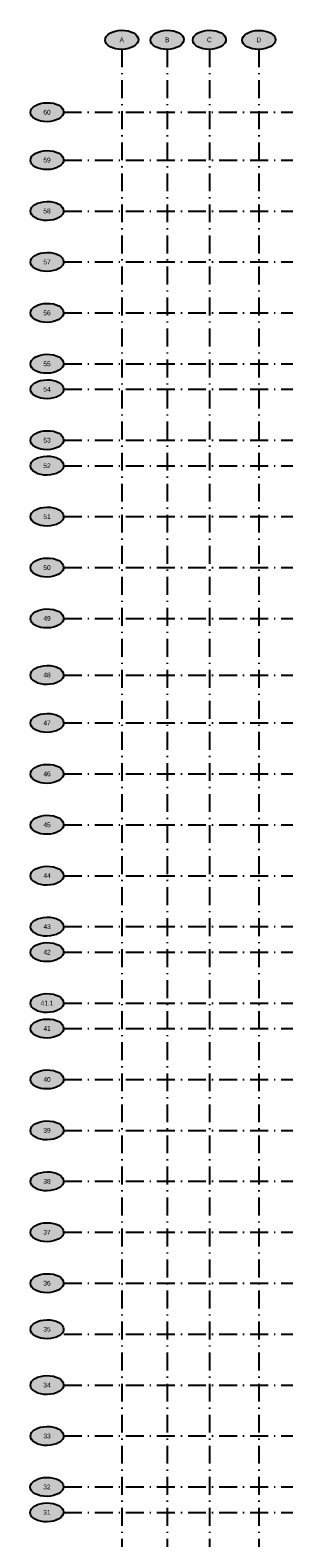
# Model space of a CAD drawing. Header units: millimetres. Extents: x 15650620 to 16199301, y 17929595 to 18752968.
# Tile 26 of 26: x 15856222 to 15878205, y 18626652 to 18752968. Entities that reach past the tile are written whole.
import ezdxf
from ezdxf.enums import TextEntityAlignment as Align

# ---------------------------------------------------------------- set-up
doc = ezdxf.new("R2010")
doc.units = ezdxf.units.MM
doc.header["$LTSCALE"] = 100
doc.linetypes.add('B_GRIDLINE', pattern=[41, 15, -5, 1, -5, 15])
doc.layers.add('S-GRID-300-GT1-6', color=232, linetype='B_GRIDLINE')
doc.layers.add('S-GRID-300-GT1-6-IDEN', color=13, linetype='B_GRIDLINE')
doc.styles.add('CAA-ENG', font='caa_eng.shx')

# ---------------------------------------------------------------- blocks, each defined once
blk = doc.blocks.new('agrbb-wblock')
h = blk.add_hatch(color=255)
edge = h.paths.add_edge_path()
edge.add_ellipse((1392, 24), major_axis=(1392, 24), ratio=0.5726425, start_angle=0, end_angle=360)
at = {"linetype": 'Continuous'}
blk.add_ellipse((1392, 24), major_axis=(1392, 24), ratio=0.5726425, dxfattribs=at)
at = {"style": 'CAA-ENG'}
blk.add_attdef('1', text='', height=400, dxfattribs=at).set_placement((1392, 24), align=Align.MIDDLE_CENTER)

msp = doc.modelspace()

# ---------------------------------------------------------------- linework, layer by layer
at = {"layer": 'S-GRID-300-GT1-6'}
for p, q in [((15863883, 18751369, 0), (15863883, 18491238, 0)), ((15867692, 18751369, 0), (15867692, 18491238, 0)), ((15871220, 18751369, 0), (15871220, 18491238, 0)), ((15875359, 18751369, 0), (15875359, 18491238, 0)), ((15859023, 18746094), (15878205, 18746094)), ((15859034, 18742082, 0), (15878205, 18742082, 0)), ((15859034, 18737815, 0), (15878205, 18737815, 0)), ((15859034, 18733548, 0), (15878205, 18733548, 0)), ((15859034, 18729281, 0), (15878205, 18729281, 0)), ((15859034, 18725014, 0), (15878205, 18725014, 0)), ((15859034, 18722880, 0), (15878205, 18722880, 0)), ((15859034, 18718613, 0), (15878205, 18718613, 0)), ((15859034, 18716479, 0), (15878205, 18716479, 0)), ((15859034, 18712212, 0), (15878205, 18712212, 0)), ((15859034, 18707945, 0), (15878205, 18707945, 0)), ((15859034, 18703678, 0), (15878205, 18703678, 0)), ((15859034, 18698938, 0), (15878205, 18698938, 0)), ((15859034, 18694925, 0), (15878205, 18694925, 0)), ((15859034, 18690658, 0), (15878205, 18690658, 0)), ((15859034, 18686391, 0), (15878205, 18686391, 0)), ((15859034, 18682124, 0), (15878205, 18682124, 0)), ((15859034, 18677857, 0), (15878205, 18677857, 0)), ((15859034, 18675723, 0), (15878205, 18675723, 0)), ((15859034, 18671456, 0), (15878205, 18671456, 0)), ((15859034, 18669322, 0), (15878205, 18669322, 0)), ((15859034, 18665055, 0), (15878205, 18665055, 0)), ((15859034, 18660788, 0), (15878205, 18660788, 0)), ((15859034, 18656521, 0), (15878205, 18656521, 0)), ((15859034, 18652254, 0), (15878205, 18652254, 0)), ((15859034, 18647987, 0), (15878205, 18647987, 0)), ((15859034, 18643720, 0), (15878205, 18643720, 0)), ((15859034, 18639453, 0), (15878205, 18639453, 0)), ((15859034, 18635186, 0), (15878205, 18635186, 0)), ((15859034, 18630919, 0), (15878205, 18630919, 0)), ((15859034, 18628785, 0), (15878205, 18628785, 0))]:
    msp.add_line(p, q, dxfattribs=at)

# ---------------------------------------------------------------- block references
at = {"layer": 'S-GRID-300-GT1-6-IDEN'}
for p, values in [((15862491, 18752133, 0), {'1': 'A'}), ((15866300, 18752133, 0), {'1': 'B'}), ((15869828, 18752133, 0), {'1': 'C'}), ((15873967, 18752126, 0), {'1': 'D'}), ((15856240, 18746070), {'1': '60'}), ((15856240, 18742058, 0), {'1': '59'}), ((15856240, 18737791, 0), {'1': '58'}), ((15856240, 18733524, 0), {'1': '57'}), ((15856240, 18729257, 0), {'1': '56'}), ((15856240, 18724990, 0), {'1': '55'}), ((15856240, 18722856, 0), {'1': '54'}), ((15856240, 18718589, 0), {'1': '53'}), ((15856240, 18716455, 0), {'1': '52'}), ((15856240, 18712188, 0), {'1': '51'}), ((15856240, 18707921, 0), {'1': '50'}), ((15856240, 18703654, 0), {'1': '49'}), ((15856240, 18698914, 0), {'1': '48'}), ((15856240, 18694901, 0), {'1': '47'}), ((15856240, 18690634, 0), {'1': '46'}), ((15856240, 18686367, 0), {'1': '45'}), ((15856240, 18682100, 0), {'1': '44'}), ((15856240, 18677833, 0), {'1': '43'}), ((15856240, 18675699, 0), {'1': '42'}), ((15856240, 18671432, 0), {'1': '41.1'}), ((15856240, 18669298, 0), {'1': '41'}), ((15856240, 18665031, 0), {'1': '40'}), ((15856240, 18660764, 0), {'1': '39'}), ((15856240, 18656497, 0), {'1': '38'}), ((15856240, 18652230, 0), {'1': '37'}), ((15856240, 18647963, 0), {'1': '36'}), ((15856240, 18644102, 0), {'1': '35'}), ((15856240, 18639429, 0), {'1': '34'}), ((15856240, 18635162, 0), {'1': '33'}), ((15856229, 18630895), {'1': '32'}), ((15856229, 18628761), {'1': '31'})]:
    msp.add_blockref('agrbb-wblock', p, dxfattribs=at).add_auto_attribs(values)

doc.saveas('drawing.dxf')
